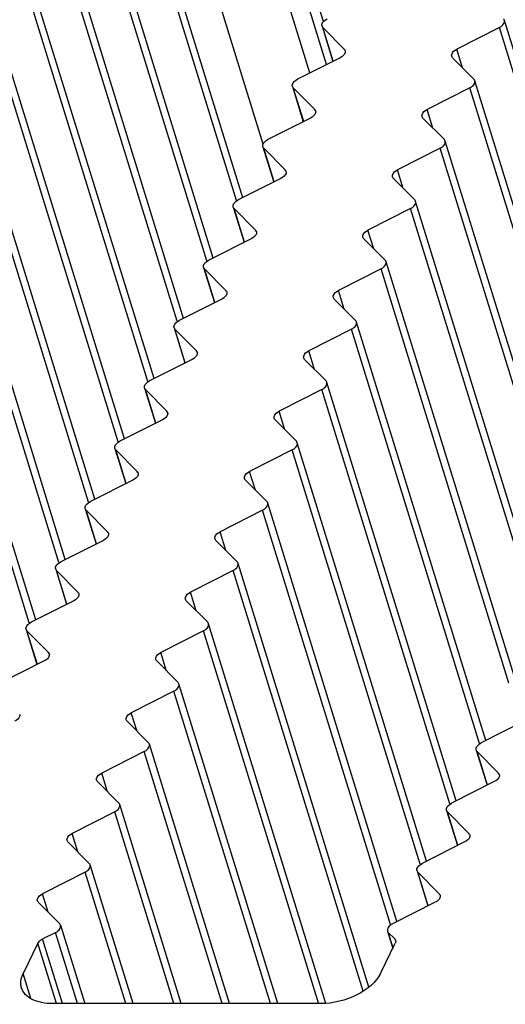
# Model space of a CAD drawing. Header units: millimetres. Extents: x 0 to 594, y 0 to 420.
# Tile 84 of 117: x 485 to 491, y 182 to 194. Entities that reach past the tile are written whole.
import ezdxf

# ---------------------------------------------------------------- set-up
doc = ezdxf.new("R2010")
doc.units = ezdxf.units.MM
doc.header["$LTSCALE"] = 32.67
doc.layers.get('0').update_dxf_attribs({"linetype": 'CONTINUOUS'})
doc.layers.add('3_ALL_AXES', color=7, linetype='CONTINUOUS')

msp = doc.modelspace()

# ---------------------------------------------------------------- linework, layer by layer
at = {"color": 9, "linetype": 'CONTINUOUS'}
for p, q in [((488.04267, 192.68846), (486.40551, 197.98632)), ((485.48719, 182.0599), (485.25644, 182.80661)), ((485.56175, 182.0599), (485.3147, 182.85935)), ((489.67105, 182.85935), (489.67686, 182.84055))]:
    msp.add_line(p, q, dxfattribs=at)
at = {"color": 7, "linetype": 'CONTINUOUS'}
for p, q in [((485.3147, 182.85935), (485.47445, 182.94035)), ((489.59078, 182.94035), (489.67105, 182.85935)), ((485.25644, 182.80661), (485.07304, 182.43287)), ((489.49413, 182.43287), (489.67754, 182.80661))]:
    msp.add_line(p, q, dxfattribs=at)
msp.add_open_spline([(485.25644, 182.80661), (485.25898, 182.81177), (485.27359, 182.83406), (485.29623, 182.84999), (485.3147, 182.85935)], degree=3, knots=[0, 0, 0, 0, 0.21730292, 1, 1, 1, 1], dxfattribs=at)
for points in [[(489.67105, 182.85935), (489.67581, 182.85455), (489.67966, 182.84851), (489.68166, 182.84204)], [(489.68166, 182.84204), (489.68517, 182.83068), (489.68277, 182.81728), (489.67754, 182.80661)]]:
    msp.add_open_spline(points, degree=3, dxfattribs=at)
at = {"layer": '3_ALL_AXES', "color": 9, "linetype": 'CONTINUOUS'}
for p, q in [((488.62201, 193.5673), (487.14117, 198.35929)), ((488.82737, 193.67142), (487.3787, 198.35929)), ((488.78895, 194.202), (487.49273, 198.39659)), ((487.7124, 191.98995), (486.12926, 197.11299)), ((487.34635, 191.24401), (485.76321, 196.36705)), ((486.9803, 190.49808), (485.39716, 195.62112)), ((486.61425, 189.75215), (485.03111, 194.87519)), ((486.2482, 189.00622), (484.66506, 194.12926)), ((488.91003, 193.71333), (488.7815, 194.12926)), ((492.54826, 189.00622), (490.96512, 194.12926)), ((489.0522, 193.84318), (489.0464, 193.86195)), ((490.50892, 193.63204), (490.43787, 193.86195)), ((485.88215, 188.26029), (484.29901, 193.38333)), ((488.54398, 192.96739), (488.41545, 193.38333)), ((492.18221, 188.26029), (490.59907, 193.38333)), ((488.68615, 193.09725), (488.68035, 193.11602)), ((490.14287, 192.88611), (490.07182, 193.11602)), ((485.5161, 187.51435), (483.93296, 192.63739)), ((488.17793, 192.22146), (488.0494, 192.63739)), ((491.81616, 187.51435), (490.23302, 192.63739)), ((488.3201, 192.35132), (488.3143, 192.37009)), ((489.77682, 192.14018), (489.70577, 192.37009)), ((485.15005, 186.76842), (483.56691, 191.89146)), ((487.81188, 191.47553), (487.68335, 191.89146)), ((491.45011, 186.76842), (489.86697, 191.89146)), ((487.95405, 191.60539), (487.94825, 191.62416)), ((489.41077, 191.39425), (489.33972, 191.62416)), ((487.44583, 190.7296), (487.3173, 191.14553)), ((491.08406, 186.02249), (489.50092, 191.14553)), ((487.588, 190.85945), (487.5822, 190.87823)), ((489.04472, 190.64832), (488.97367, 190.87823)), ((487.07978, 189.98367), (486.95125, 190.3996)), ((490.71801, 185.27656), (489.13487, 190.3996)), ((487.22195, 190.11352), (487.21615, 190.13229)), ((488.67867, 189.90238), (488.60762, 190.13229)), ((486.71373, 189.23773), (486.5852, 189.65367)), ((490.35196, 184.53063), (488.76882, 189.65367)), ((486.8559, 189.36759), (486.8501, 189.38636)), ((488.31262, 189.15645), (488.24157, 189.38636)), ((486.34768, 188.4918), (486.21915, 188.90773)), ((489.98591, 183.78469), (488.40277, 188.90773)), ((486.48985, 188.62166), (486.48405, 188.64043)), ((487.94657, 188.41052), (487.87552, 188.64043)), ((485.98163, 187.74587), (485.8531, 188.1618)), ((489.61986, 183.03876), (488.03672, 188.1618)), ((486.1238, 187.87573), (486.118, 187.8945)), ((487.58052, 187.66459), (487.50947, 187.8945)), ((485.61558, 186.99994), (485.48705, 187.41587)), ((489.2787, 182.21228), (487.67067, 187.41587)), ((485.75775, 187.12979), (485.75195, 187.14857)), ((487.21447, 186.91866), (487.14342, 187.14857)), ((485.24953, 186.25401), (485.121, 186.66994)), ((488.73178, 182.05165), (487.30462, 186.66994)), ((485.3917, 186.38386), (485.3859, 186.40263)), ((486.84842, 186.17272), (486.77737, 186.40263)), ((488.13267, 182.0599), (486.93857, 185.92401)), ((486.48237, 185.42679), (486.41132, 185.6567)), ((487.53611, 182.0599), (486.57252, 185.17807)), ((490.81749, 184.76214), (490.68895, 185.17807)), ((486.11632, 184.68086), (486.04527, 184.91077)), ((490.95965, 184.892), (490.95385, 184.91077)), ((486.93955, 182.0599), (486.20647, 184.43214)), ((490.45144, 184.01621), (490.3229, 184.43214)), ((485.75027, 183.93493), (485.67922, 184.16484)), ((490.5936, 184.14607), (490.5878, 184.16484)), ((486.34298, 182.0599), (485.84042, 183.68621)), ((490.08539, 183.27028), (489.95685, 183.68621)), ((485.38422, 183.189), (485.31317, 183.41891)), ((490.22755, 183.40014), (490.22175, 183.41891)), ((485.74653, 182.0599), (485.47445, 182.94035)), ((489.64966, 182.74981), (489.59078, 182.94035)), ((485.16908, 182.12206), (485.07304, 182.43287))]:
    msp.add_line(p, q, dxfattribs=at)
at = {"layer": '3_ALL_AXES', "color": 7, "linetype": 'CONTINUOUS'}
for p, q in [((487.7911, 192.02535), (486.19165, 197.20117)), ((487.42505, 191.27942), (485.8256, 196.45524)), ((487.059, 190.53348), (485.45955, 195.70931)), ((486.69295, 189.78755), (485.0935, 194.96338)), ((486.3269, 189.04162), (484.72745, 194.21744)), ((492.62696, 189.04162), (491.02751, 194.21744)), ((488.77089, 194.14658), (488.90548, 193.71102)), ((488.7815, 194.12926), (489.0464, 193.86195)), ((490.96512, 194.12926), (490.43787, 193.86195)), ((488.99405, 193.75592), (488.46722, 193.48883)), ((490.38615, 193.75592), (490.65084, 193.48883)), ((485.96085, 188.29569), (484.3614, 193.47151)), ((492.26091, 188.29569), (490.66146, 193.47151)), ((488.40484, 193.40064), (488.53943, 192.96509)), ((488.41545, 193.38333), (488.68035, 193.11602)), ((490.59907, 193.38333), (490.07182, 193.11602)), ((488.628, 193.00999), (488.10117, 192.7429)), ((490.0201, 193.00999), (490.28479, 192.7429)), ((485.5948, 187.54976), (483.99535, 192.72558)), ((491.89486, 187.54976), (490.29541, 192.72558)), ((488.03879, 192.65471), (488.17338, 192.21916)), ((488.0494, 192.63739), (488.3143, 192.37009)), ((490.23302, 192.63739), (489.70577, 192.37009)), ((488.26195, 192.26406), (487.73512, 191.99697)), ((489.65405, 192.26406), (489.91874, 191.99697)), ((485.22875, 186.80382), (483.6293, 191.97965)), ((487.67273, 191.90878), (487.80733, 191.47322)), ((487.68335, 191.89146), (487.94825, 191.62416)), ((489.86697, 191.89146), (489.33972, 191.62416)), ((491.52881, 186.80382), (489.92936, 191.97965)), ((487.8959, 191.51813), (487.36907, 191.25103)), ((489.288, 191.51813), (489.55269, 191.25103)), ((487.30668, 191.16285), (487.44128, 190.72729)), ((487.3173, 191.14553), (487.5822, 190.87823)), ((489.50092, 191.14553), (488.97367, 190.87823)), ((491.16276, 186.05789), (489.56331, 191.23372)), ((487.52985, 190.7722), (487.00302, 190.5051)), ((488.92195, 190.7722), (489.18664, 190.5051)), ((486.94063, 190.41692), (487.07523, 189.98136)), ((490.79671, 185.31196), (489.19726, 190.48778)), ((486.95125, 190.3996), (487.21615, 190.13229)), ((489.13487, 190.3996), (488.60762, 190.13229)), ((487.1638, 190.02626), (486.63697, 189.75917)), ((488.5559, 190.02626), (488.82059, 189.75917)), ((490.43066, 184.56603), (488.83121, 189.74185)), ((486.57458, 189.67098), (486.70918, 189.23543)), ((486.5852, 189.65367), (486.8501, 189.38636)), ((488.76882, 189.65367), (488.24157, 189.38636)), ((486.79775, 189.28033), (486.27092, 189.01324)), ((488.18985, 189.28033), (488.45454, 189.01324)), ((490.06461, 183.8201), (488.46516, 188.99592)), ((486.20853, 188.92505), (486.34313, 188.4895)), ((486.21915, 188.90773), (486.48405, 188.64043)), ((488.40277, 188.90773), (487.87552, 188.64043)), ((486.4317, 188.5344), (485.90487, 188.26731)), ((487.8238, 188.5344), (488.08849, 188.26731)), ((489.69856, 183.07416), (488.09911, 188.24999)), ((485.84248, 188.17912), (485.97708, 187.74356)), ((485.8531, 188.1618), (486.118, 187.8945)), ((488.03672, 188.1618), (487.50947, 187.8945)), ((486.06565, 187.78847), (485.53882, 187.52137)), ((487.45775, 187.78847), (487.72244, 187.52137)), ((489.35197, 182.26526), (487.73306, 187.50406)), ((485.47643, 187.43319), (485.61103, 186.99763)), ((485.48705, 187.41587), (485.75195, 187.14857)), ((487.67067, 187.41587), (487.14342, 187.14857)), ((485.6996, 187.04254), (485.17277, 186.77544)), ((487.0917, 187.04254), (487.35639, 186.77544)), ((488.81818, 182.06212), (487.36701, 186.75813)), ((485.11038, 186.68726), (485.24498, 186.2517)), ((485.121, 186.66994), (485.3859, 186.40263)), ((487.30462, 186.66994), (486.77737, 186.40263)), ((485.33355, 186.2966), (484.80672, 186.02951)), ((486.72565, 186.2966), (486.99034, 186.02951)), ((486.93857, 185.92401), (486.41132, 185.6567)), ((488.22231, 182.0599), (487.00095, 186.01219)), ((486.3596, 185.55067), (486.62429, 185.28358)), ((491.26756, 185.55067), (490.74073, 185.28358)), ((486.57252, 185.17807), (486.04527, 184.91077)), ((487.62575, 182.0599), (486.6349, 185.26626)), ((490.67834, 185.19539), (490.81294, 184.75984)), ((490.68895, 185.17807), (490.95385, 184.91077)), ((485.99355, 184.80474), (486.25824, 184.53765)), ((490.90151, 184.80474), (490.37468, 184.53765)), ((487.02918, 182.0599), (486.26885, 184.52033)), ((490.31229, 184.44946), (490.44689, 184.0139)), ((486.20647, 184.43214), (485.67922, 184.16484)), ((490.3229, 184.43214), (490.5878, 184.16484)), ((485.6275, 184.05881), (485.89219, 183.79172)), ((490.53546, 184.05881), (490.00863, 183.79172)), ((486.43262, 182.0599), (485.9028, 183.7744)), ((485.84042, 183.68621), (485.31317, 183.41891)), ((489.94624, 183.70353), (490.08084, 183.26797)), ((489.95685, 183.68621), (490.22175, 183.41891)), ((485.26145, 183.31288), (485.52614, 183.04578)), ((490.16941, 183.31288), (489.64258, 183.04578)), ((485.53683, 183.02852), (485.83616, 182.0599)), ((489.58017, 182.95766), (489.64643, 182.74323)), ((488.75847, 182.0599), (485.44265, 182.0599))]:
    msp.add_line(p, q, dxfattribs=at)
for points, knots in [([(488.77094, 194.14659), (488.76873, 194.15376), (488.76912, 194.19364), (488.80623, 194.22105), (488.83327, 194.23476)], [0, 0, 0, 0, 0.1982389, 1, 1, 1, 1]), ([(490.96512, 194.12926), (490.97571, 194.13463), (491.0065, 194.15287), (491.03495, 194.19318), (491.02745, 194.21743)], [0, 0, 0, 0, 0.31865481, 1, 1, 1, 1]), ([(489.05692, 193.84464), (489.05915, 193.83743), (489.05868, 193.79726), (489.02129, 193.76973), (488.99405, 193.75592)], [0, 0, 0, 0, 0.1981289, 1, 1, 1, 1]), ([(490.37545, 193.7736), (490.37327, 193.78079), (490.37373, 193.8207), (490.4108, 193.8482), (490.43787, 193.86195)], [0, 0, 0, 0, 0.19842178, 1, 1, 1, 1]), ([(488.40489, 193.40066), (488.40268, 193.40783), (488.40307, 193.44771), (488.44018, 193.47512), (488.46722, 193.48883)], [0, 0, 0, 0, 0.1982389, 1, 1, 1, 1]), ([(490.59907, 193.38333), (490.60966, 193.38869), (490.64044, 193.40694), (490.6689, 193.44725), (490.6614, 193.47149)], [0, 0, 0, 0, 0.31865481, 1, 1, 1, 1]), ([(488.69087, 193.09871), (488.6931, 193.0915), (488.69263, 193.05133), (488.65524, 193.0238), (488.628, 193.00999)], [0, 0, 0, 0, 0.1981289, 1, 1, 1, 1]), ([(490.0094, 193.02767), (490.00722, 193.03486), (490.00768, 193.07477), (490.04475, 193.10227), (490.07182, 193.11602)], [0, 0, 0, 0, 0.19842178, 1, 1, 1, 1]), ([(488.03884, 192.65473), (488.03663, 192.66189), (488.03702, 192.70178), (488.07412, 192.72919), (488.10117, 192.7429)], [0, 0, 0, 0, 0.1982389, 1, 1, 1, 1]), ([(490.23302, 192.63739), (490.24361, 192.64276), (490.27439, 192.66101), (490.30285, 192.70131), (490.29535, 192.72556)], [0, 0, 0, 0, 0.31865481, 1, 1, 1, 1]), ([(489.64335, 192.28174), (489.64117, 192.28893), (489.64163, 192.32884), (489.6787, 192.35634), (489.70577, 192.37009)], [0, 0, 0, 0, 0.19842178, 1, 1, 1, 1]), ([(488.32482, 192.35278), (488.32705, 192.34557), (488.32658, 192.3054), (488.28919, 192.27787), (488.26195, 192.26406)], [0, 0, 0, 0, 0.1981289, 1, 1, 1, 1]), ([(487.67279, 191.9088), (487.67058, 191.91596), (487.67097, 191.95585), (487.70807, 191.98325), (487.73512, 191.99697)], [0, 0, 0, 0, 0.1982389, 1, 1, 1, 1]), ([(489.86697, 191.89146), (489.87756, 191.89683), (489.90834, 191.91507), (489.9368, 191.95538), (489.9293, 191.97963)], [0, 0, 0, 0, 0.31865481, 1, 1, 1, 1]), ([(487.95877, 191.60684), (487.961, 191.59964), (487.96053, 191.55947), (487.92314, 191.53194), (487.8959, 191.51813)], [0, 0, 0, 0, 0.1981289, 1, 1, 1, 1]), ([(489.2773, 191.5358), (489.27512, 191.543), (489.27558, 191.58291), (489.31265, 191.61041), (489.33972, 191.62416)], [0, 0, 0, 0, 0.19842178, 1, 1, 1, 1]), ([(487.30674, 191.16287), (487.30452, 191.17003), (487.30492, 191.20991), (487.34202, 191.23732), (487.36907, 191.25103)], [0, 0, 0, 0, 0.1982389, 1, 1, 1, 1]), ([(489.50092, 191.14553), (489.51151, 191.1509), (489.54229, 191.16914), (489.57075, 191.20945), (489.56325, 191.2337)], [0, 0, 0, 0, 0.31865481, 1, 1, 1, 1]), ([(487.59272, 190.86091), (487.59495, 190.8537), (487.59448, 190.81353), (487.55709, 190.78601), (487.52985, 190.7722)], [0, 0, 0, 0, 0.1981289, 1, 1, 1, 1]), ([(488.91125, 190.78987), (488.90907, 190.79706), (488.90953, 190.83697), (488.9466, 190.86447), (488.97367, 190.87823)], [0, 0, 0, 0, 0.19842178, 1, 1, 1, 1]), ([(486.94069, 190.41693), (486.93847, 190.4241), (486.93887, 190.46398), (486.97597, 190.49139), (487.00302, 190.5051)], [0, 0, 0, 0, 0.1982389, 1, 1, 1, 1]), ([(489.13487, 190.3996), (489.14546, 190.40497), (489.17624, 190.42321), (489.2047, 190.46352), (489.1972, 190.48777)], [0, 0, 0, 0, 0.31865481, 1, 1, 1, 1]), ([(487.22667, 190.11498), (487.2289, 190.10777), (487.22843, 190.0676), (487.19104, 190.04007), (487.1638, 190.02626)], [0, 0, 0, 0, 0.1981289, 1, 1, 1, 1]), ([(488.5452, 190.04394), (488.54302, 190.05113), (488.54348, 190.09104), (488.58055, 190.11854), (488.60762, 190.13229)], [0, 0, 0, 0, 0.19842178, 1, 1, 1, 1]), ([(486.57464, 189.671), (486.57242, 189.67817), (486.57282, 189.71805), (486.60992, 189.74546), (486.63697, 189.75917)], [0, 0, 0, 0, 0.1982389, 1, 1, 1, 1]), ([(488.76882, 189.65367), (488.77941, 189.65903), (488.81019, 189.67728), (488.83865, 189.71759), (488.83115, 189.74183)], [0, 0, 0, 0, 0.31865481, 1, 1, 1, 1]), ([(486.86062, 189.36905), (486.86285, 189.36184), (486.86238, 189.32167), (486.82499, 189.29414), (486.79775, 189.28033)], [0, 0, 0, 0, 0.1981289, 1, 1, 1, 1]), ([(488.17915, 189.29801), (488.17697, 189.3052), (488.17743, 189.34511), (488.2145, 189.37261), (488.24157, 189.38636)], [0, 0, 0, 0, 0.19842178, 1, 1, 1, 1]), ([(486.20859, 188.92507), (486.20637, 188.93223), (486.20677, 188.97212), (486.24387, 188.99953), (486.27092, 189.01324)], [0, 0, 0, 0, 0.1982389, 1, 1, 1, 1]), ([(488.40277, 188.90773), (488.41336, 188.9131), (488.44414, 188.93135), (488.4726, 188.97165), (488.4651, 188.9959)], [0, 0, 0, 0, 0.31865481, 1, 1, 1, 1]), ([(486.49457, 188.62312), (486.4968, 188.61591), (486.49633, 188.57574), (486.45894, 188.54821), (486.4317, 188.5344)], [0, 0, 0, 0, 0.1981289, 1, 1, 1, 1]), ([(487.8131, 188.55208), (487.81092, 188.55927), (487.81138, 188.59918), (487.84845, 188.62668), (487.87552, 188.64043)], [0, 0, 0, 0, 0.19842178, 1, 1, 1, 1]), ([(485.84254, 188.17914), (485.84032, 188.1863), (485.84072, 188.22619), (485.87782, 188.25359), (485.90487, 188.26731)], [0, 0, 0, 0, 0.1982389, 1, 1, 1, 1]), ([(488.03672, 188.1618), (488.04731, 188.16717), (488.07809, 188.18541), (488.10655, 188.22572), (488.09905, 188.24997)], [0, 0, 0, 0, 0.31865481, 1, 1, 1, 1]), ([(486.12852, 187.87718), (486.13075, 187.86998), (486.13027, 187.82981), (486.09289, 187.80228), (486.06565, 187.78847)], [0, 0, 0, 0, 0.1981289, 1, 1, 1, 1]), ([(487.44705, 187.80614), (487.44487, 187.81334), (487.44533, 187.85325), (487.4824, 187.88075), (487.50947, 187.8945)], [0, 0, 0, 0, 0.19842178, 1, 1, 1, 1]), ([(485.47649, 187.43321), (485.47427, 187.44037), (485.47467, 187.48025), (485.51177, 187.50766), (485.53882, 187.52137)], [0, 0, 0, 0, 0.1982389, 1, 1, 1, 1]), ([(487.67067, 187.41587), (487.68126, 187.42124), (487.71204, 187.43948), (487.7405, 187.47979), (487.733, 187.50404)], [0, 0, 0, 0, 0.31865481, 1, 1, 1, 1]), ([(485.76247, 187.13125), (485.7647, 187.12404), (485.76422, 187.08387), (485.72684, 187.05635), (485.6996, 187.04254)], [0, 0, 0, 0, 0.1981289, 1, 1, 1, 1]), ([(487.081, 187.06021), (487.07882, 187.0674), (487.07928, 187.10731), (487.11635, 187.13481), (487.14342, 187.14857)], [0, 0, 0, 0, 0.19842178, 1, 1, 1, 1]), ([(485.11044, 186.68727), (485.10822, 186.69444), (485.10862, 186.73432), (485.14572, 186.76173), (485.17277, 186.77544)], [0, 0, 0, 0, 0.1982389, 1, 1, 1, 1]), ([(487.30462, 186.66994), (487.31521, 186.67531), (487.34599, 186.69355), (487.37445, 186.73386), (487.36695, 186.75811)], [0, 0, 0, 0, 0.31865481, 1, 1, 1, 1]), ([(486.71495, 186.31428), (486.71276, 186.32147), (486.71323, 186.36138), (486.7503, 186.38888), (486.77737, 186.40263)], [0, 0, 0, 0, 0.19842178, 1, 1, 1, 1]), ([(485.39642, 186.38532), (485.39865, 186.37811), (485.39817, 186.33794), (485.36079, 186.31041), (485.33355, 186.2966)], [0, 0, 0, 0, 0.1981289, 1, 1, 1, 1]), ([(486.93857, 185.92401), (486.94916, 185.92937), (486.97994, 185.94762), (487.0084, 185.98793), (487.0009, 186.01217)], [0, 0, 0, 0, 0.31865481, 1, 1, 1, 1]), ([(485.03037, 185.63939), (485.0326, 185.63218), (485.03212, 185.59201), (484.99474, 185.56448), (484.9675, 185.55067)], [0, 0, 0, 0, 0.1981289, 1, 1, 1, 1]), ([(486.3489, 185.56835), (486.34671, 185.57554), (486.34718, 185.61545), (486.38425, 185.64295), (486.41132, 185.6567)], [0, 0, 0, 0, 0.19842178, 1, 1, 1, 1]), ([(486.57252, 185.17807), (486.58311, 185.18344), (486.61389, 185.20169), (486.64235, 185.24199), (486.63485, 185.26624)], [0, 0, 0, 0, 0.31865481, 1, 1, 1, 1]), ([(490.6784, 185.19541), (490.67618, 185.20257), (490.67658, 185.24246), (490.71368, 185.26987), (490.74073, 185.28358)], [0, 0, 0, 0, 0.1982389, 1, 1, 1, 1]), ([(485.98285, 184.82242), (485.98066, 184.82961), (485.98113, 184.86952), (486.0182, 184.89702), (486.04527, 184.91077)], [0, 0, 0, 0, 0.19842178, 1, 1, 1, 1]), ([(490.96437, 184.89346), (490.9666, 184.88625), (490.96613, 184.84608), (490.92875, 184.81855), (490.90151, 184.80474)], [0, 0, 0, 0, 0.1981289, 1, 1, 1, 1]), ([(486.20647, 184.43214), (486.21706, 184.43751), (486.24784, 184.45575), (486.2763, 184.49606), (486.2688, 184.52031)], [0, 0, 0, 0, 0.31865481, 1, 1, 1, 1]), ([(490.31235, 184.44948), (490.31013, 184.45664), (490.31052, 184.49653), (490.34763, 184.52393), (490.37468, 184.53765)], [0, 0, 0, 0, 0.1982389, 1, 1, 1, 1]), ([(485.6168, 184.07648), (485.61461, 184.08368), (485.61508, 184.12359), (485.65215, 184.15109), (485.67922, 184.16484)], [0, 0, 0, 0, 0.19842178, 1, 1, 1, 1]), ([(490.59832, 184.14752), (490.60055, 184.14032), (490.60008, 184.10015), (490.5627, 184.07262), (490.53546, 184.05881)], [0, 0, 0, 0, 0.1981289, 1, 1, 1, 1]), ([(485.84042, 183.68621), (485.851, 183.69158), (485.88179, 183.70982), (485.91025, 183.75013), (485.90275, 183.77438)], [0, 0, 0, 0, 0.31865481, 1, 1, 1, 1]), ([(489.9463, 183.70355), (489.94408, 183.71071), (489.94447, 183.75059), (489.98158, 183.778), (490.00863, 183.79172)], [0, 0, 0, 0, 0.1982389, 1, 1, 1, 1]), ([(485.25075, 183.33055), (485.24856, 183.33774), (485.24903, 183.37765), (485.2861, 183.40515), (485.31317, 183.41891)], [0, 0, 0, 0, 0.19842178, 1, 1, 1, 1]), ([(490.23227, 183.40159), (490.2345, 183.39438), (490.23403, 183.35421), (490.19665, 183.32669), (490.16941, 183.31288)], [0, 0, 0, 0, 0.1981289, 1, 1, 1, 1]), ([(485.47445, 182.94035), (485.48504, 182.94571), (485.5158, 182.96394), (485.54432, 183.00428), (485.53673, 183.02849)], [0, 0, 0, 0, 0.31872902, 1, 1, 1, 1]), ([(489.64258, 183.04578), (489.63199, 183.04041), (489.60118, 183.02223), (489.57273, 182.98192), (489.58023, 182.95768)], [0, 0, 0, 0, 0.31877958, 1, 1, 1, 1]), ([(485.05242, 182.25572), (485.04822, 182.2693), (485.03659, 182.32896), (485.05273, 182.39148), (485.07304, 182.43287)], [0, 0, 0, 0, 0.23564973, 1, 1, 1, 1]), ([(489.49413, 182.43287), (489.46747, 182.37855), (489.37917, 182.27447), (489.13907, 182.11852), (488.911, 182.0599), (488.75847, 182.0599)], [0, 0, 0, 0, 0.21222204, 0.46498254, 1, 1, 1, 1]), ([(485.44265, 182.0599), (485.39569, 182.0599), (485.30722, 182.06737), (485.18834, 182.1047), (485.09776, 182.1668), (485.06165, 182.22585), (485.05242, 182.25572)], [0, 0, 0, 0, 0.30375218, 0.56998946, 0.7977859, 1, 1, 1, 1])]:
    msp.add_open_spline(points, degree=3, knots=knots, dxfattribs=at)
for points in [[(491.02745, 194.21743), (491.02545, 194.22389), (491.02166, 194.22996), (491.01689, 194.23476)], [(488.7815, 194.12926), (488.77674, 194.13406), (488.77294, 194.14013), (488.77094, 194.14659)], [(489.0464, 193.86195), (489.05114, 193.85715), (489.05492, 193.85109), (489.05692, 193.84464)], [(490.38615, 193.75592), (490.38131, 193.76082), (490.37745, 193.76701), (490.37545, 193.7736)], [(490.6614, 193.47149), (490.6594, 193.47796), (490.65561, 193.48402), (490.65084, 193.48883)], [(488.41545, 193.38333), (488.41069, 193.38813), (488.40689, 193.3942), (488.40489, 193.40066)], [(488.68035, 193.11602), (488.68509, 193.11122), (488.68887, 193.10516), (488.69087, 193.09871)], [(490.0201, 193.00999), (490.01525, 193.01488), (490.0114, 193.02108), (490.0094, 193.02767)], [(490.29535, 192.72556), (490.29335, 192.73203), (490.28956, 192.73809), (490.28479, 192.7429)], [(488.0494, 192.63739), (488.04464, 192.6422), (488.04084, 192.64827), (488.03884, 192.65473)], [(488.3143, 192.37009), (488.31904, 192.36528), (488.32282, 192.35923), (488.32482, 192.35278)], [(489.65405, 192.26406), (489.6492, 192.26895), (489.64535, 192.27515), (489.64335, 192.28174)], [(489.9293, 191.97963), (489.9273, 191.98609), (489.92351, 191.99216), (489.91874, 191.99697)], [(487.68335, 191.89146), (487.67859, 191.89627), (487.67479, 191.90233), (487.67279, 191.9088)], [(487.94825, 191.62416), (487.95299, 191.61935), (487.95677, 191.6133), (487.95877, 191.60684)], [(489.288, 191.51813), (489.28315, 191.52302), (489.2793, 191.52921), (489.2773, 191.5358)], [(487.3173, 191.14553), (487.31254, 191.15034), (487.30874, 191.1564), (487.30674, 191.16287)], [(489.56325, 191.2337), (489.56125, 191.24016), (489.55746, 191.24623), (489.55269, 191.25103)], [(487.5822, 190.87823), (487.58694, 190.87342), (487.59072, 190.86736), (487.59272, 190.86091)], [(488.92195, 190.7722), (488.9171, 190.77709), (488.91325, 190.78328), (488.91125, 190.78987)], [(486.95125, 190.3996), (486.94649, 190.4044), (486.94269, 190.41047), (486.94069, 190.41693)], [(489.1972, 190.48777), (489.1952, 190.49423), (489.19141, 190.5003), (489.18664, 190.5051)], [(487.21615, 190.13229), (487.22089, 190.12749), (487.22467, 190.12143), (487.22667, 190.11498)], [(488.5559, 190.02626), (488.55105, 190.03116), (488.5472, 190.03735), (488.5452, 190.04394)], [(488.83115, 189.74183), (488.82915, 189.7483), (488.82536, 189.75436), (488.82059, 189.75917)], [(486.5852, 189.65367), (486.58044, 189.65847), (486.57664, 189.66454), (486.57464, 189.671)], [(486.8501, 189.38636), (486.85484, 189.38156), (486.85862, 189.3755), (486.86062, 189.36905)], [(488.18985, 189.28033), (488.185, 189.28522), (488.18115, 189.29142), (488.17915, 189.29801)], [(488.4651, 188.9959), (488.4631, 189.00237), (488.4593, 189.00843), (488.45454, 189.01324)], [(486.21915, 188.90773), (486.21439, 188.91254), (486.21059, 188.91861), (486.20859, 188.92507)], [(486.48405, 188.64043), (486.48879, 188.63562), (486.49257, 188.62957), (486.49457, 188.62312)], [(487.8238, 188.5344), (487.81895, 188.53929), (487.8151, 188.54549), (487.8131, 188.55208)], [(488.09905, 188.24997), (488.09705, 188.25643), (488.09325, 188.2625), (488.08849, 188.26731)], [(485.8531, 188.1618), (485.84833, 188.16661), (485.84454, 188.17268), (485.84254, 188.17914)], [(486.118, 187.8945), (486.12274, 187.88969), (486.12652, 187.88364), (486.12852, 187.87718)], [(487.45775, 187.78847), (487.4529, 187.79336), (487.44905, 187.79955), (487.44705, 187.80614)], [(487.733, 187.50404), (487.731, 187.5105), (487.7272, 187.51657), (487.72244, 187.52137)], [(485.48705, 187.41587), (485.48228, 187.42068), (485.47849, 187.42674), (485.47649, 187.43321)], [(485.75195, 187.14857), (485.75669, 187.14376), (485.76047, 187.1377), (485.76247, 187.13125)], [(487.0917, 187.04254), (487.08685, 187.04743), (487.083, 187.05362), (487.081, 187.06021)], [(487.36695, 186.75811), (487.36495, 186.76457), (487.36115, 186.77064), (487.35639, 186.77544)], [(485.121, 186.66994), (485.11623, 186.67474), (485.11244, 186.68081), (485.11044, 186.68727)], [(485.3859, 186.40263), (485.39064, 186.39783), (485.39442, 186.39177), (485.39642, 186.38532)], [(486.72565, 186.2966), (486.7208, 186.3015), (486.71695, 186.30769), (486.71495, 186.31428)], [(487.0009, 186.01217), (486.9989, 186.01864), (486.9951, 186.02471), (486.99034, 186.02951)], [(486.3596, 185.55067), (486.35475, 185.55556), (486.3509, 185.56176), (486.3489, 185.56835)], [(486.63485, 185.26624), (486.63285, 185.27271), (486.62905, 185.27877), (486.62429, 185.28358)], [(490.68895, 185.17807), (490.68419, 185.18288), (490.6804, 185.18895), (490.6784, 185.19541)], [(485.99355, 184.80474), (485.9887, 184.80963), (485.98485, 184.81583), (485.98285, 184.82242)], [(490.95385, 184.91077), (490.9586, 184.90596), (490.96238, 184.89991), (490.96437, 184.89346)], [(486.2688, 184.52031), (486.2668, 184.52677), (486.263, 184.53284), (486.25824, 184.53765)], [(490.3229, 184.43214), (490.31814, 184.43695), (490.31435, 184.44302), (490.31235, 184.44948)], [(490.5878, 184.16484), (490.59255, 184.16003), (490.59633, 184.15398), (490.59832, 184.14752)], [(485.6275, 184.05881), (485.62265, 184.0637), (485.6188, 184.06989), (485.6168, 184.07648)], [(485.90275, 183.77438), (485.90075, 183.78084), (485.89695, 183.78691), (485.89219, 183.79172)], [(489.95685, 183.68621), (489.95209, 183.69102), (489.9483, 183.69708), (489.9463, 183.70355)], [(490.22175, 183.41891), (490.2265, 183.4141), (490.23028, 183.40804), (490.23227, 183.40159)], [(485.26145, 183.31288), (485.2566, 183.31777), (485.25275, 183.32396), (485.25075, 183.33055)], [(485.53673, 183.02849), (485.5347, 183.03494), (485.5309, 183.04098), (485.52614, 183.04578)], [(489.58023, 182.95768), (489.58223, 182.95122), (489.58602, 182.94515), (489.59078, 182.94035)]]:
    msp.add_open_spline(points, degree=3, dxfattribs=at)

doc.saveas('drawing.dxf')
